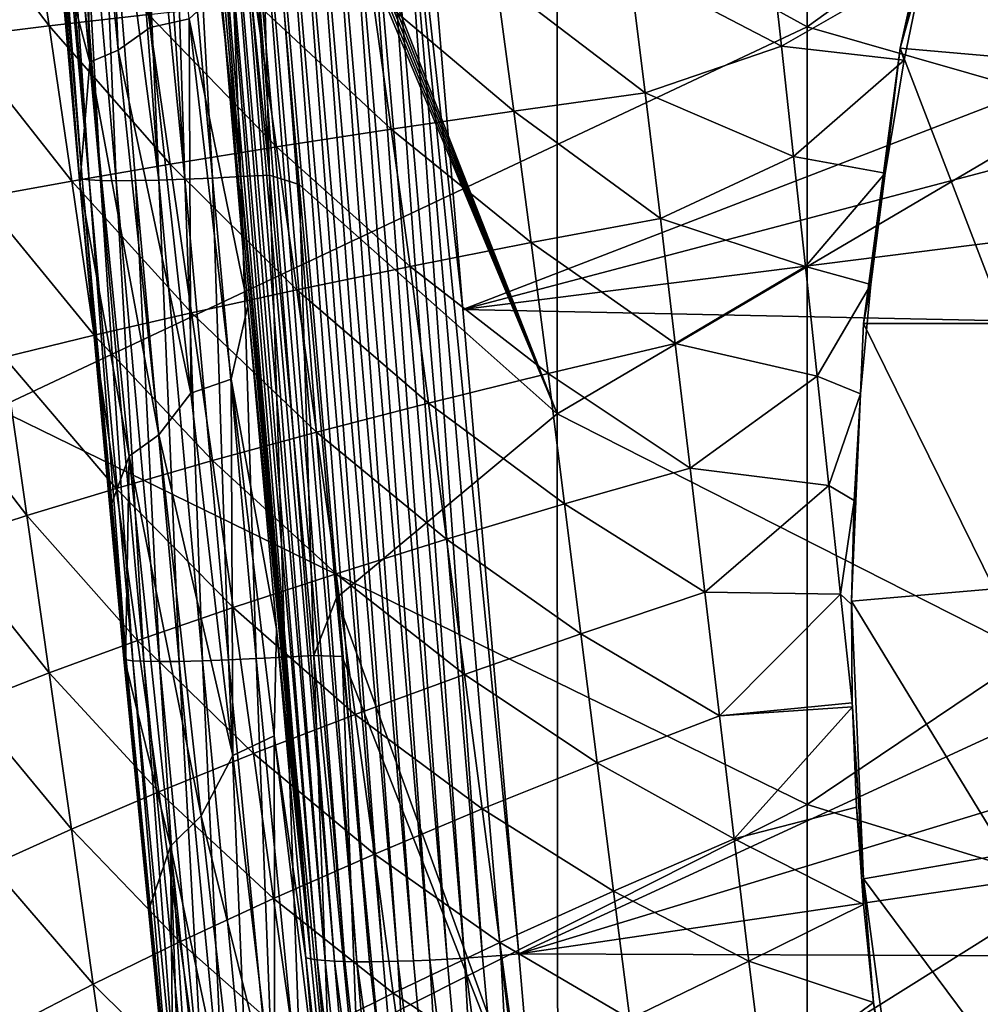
# Model space of a CAD drawing. Header units: metres. Extents: x -104 to 104, y -68 to 90.
# Tile 117 of 256: x -18.33 to -13.96, y -43.14 to -38.66. Entities that reach past the tile are written whole.
import ezdxf

# ---------------------------------------------------------------- set-up
doc = ezdxf.new("R2010")
doc.units = ezdxf.units.M
doc.layers.add('solid_FIT-BATH-153_SW0002', color=7, linetype='CONTINUOUS')

msp = doc.modelspace()

# ---------------------------------------------------------------- linework, layer by layer
at = {"layer": 'solid_FIT-BATH-153_SW0002'}
for points in [[(-18.440989, -36.661369, 14.537141), (-14.752053, -38.688148, 14.442455), (-14.752053, -35.055264, 14.64107)], [(-14.752053, -35.055264, 14.64107), (-14.752053, -38.688148, 14.442455), (-11.063119, -36.03299, 14.605315)], [(-14.752053, -38.688148, 14.442455), (-11.063119, -39.746143, 14.3996), (-11.063119, -36.03299, 14.605315)], [(-18.440989, -36.661369, 14.537141), (-18.440989, -40.424629, 14.318731), (-14.752053, -38.688148, 14.442455)], [(-15.891299, -36.742718, 11.540521), (-15.888596, -40.449501, 11.326644), (-17.281006, -36.893085, 11.525106)], [(-12.709466, -38.577328, 11.453247), (-15.888596, -40.449501, 11.326644), (-15.891299, -36.742718, 11.540521)], [(-15.888596, -40.449501, 11.326644), (-17.275091, -36.965603, 11.521171), (-17.281006, -36.893085, 11.525106)], [(-17.741014, -38.691818, 7.41917), (-17.740799, -36.999889, 6.541595), (-17.835369, -37.008728, 7.074046)], [(-17.563299, -38.651581, 6.435722), (-17.740799, -36.999889, 6.541595), (-17.741014, -38.691818, 7.41917)], [(-15.888596, -40.449501, 11.326644), (-17.269217, -37.038685, 11.517056), (-17.275091, -36.965603, 11.521171)], [(-18.015285, -38.849281, 9.437481), (-18.172228, -37.043022, 9.54758), (-18.176758, -37.043526, 9.59016)], [(-18.015285, -38.849281, 9.437481), (-18.176758, -37.043526, 9.59016), (-18.157583, -38.312759, 10.348568)], [(-18.015285, -38.849281, 9.437481), (-18.073034, -37.032295, 8.693709), (-18.172228, -37.043022, 9.54758)], [(-18.015285, -38.849281, 9.437481), (-18.055492, -37.030464, 8.556178), (-18.073034, -37.032295, 8.693709)], [(-17.88719, -38.79427, 8.418416), (-17.960846, -37.020874, 7.869314), (-18.055492, -37.030464, 8.556178)], [(-17.88719, -38.79427, 8.418416), (-18.055492, -37.030464, 8.556178), (-18.015285, -38.849281, 9.437481)], [(-17.741014, -38.691818, 7.41917), (-17.910835, -37.015968, 7.53854), (-17.960846, -37.020874, 7.869314)], [(-17.741014, -38.691818, 7.41917), (-17.960846, -37.020874, 7.869314), (-17.88719, -38.79427, 8.418416)], [(-17.741014, -38.691818, 7.41917), (-17.835369, -37.008728, 7.074046), (-17.910835, -37.015968, 7.53854)], [(-15.888596, -40.449501, 11.326644), (-17.262951, -37.111, 11.513136), (-17.269217, -37.038685, 11.517056)], [(-17.010323, -42.929325, 6.002777), (-17.534191, -37.106113, 5.581508), (-17.42, -38.518078, 5.701006)], [(-17.010323, -42.929325, 6.002777), (-17.509192, -37.111031, 5.502666), (-17.534191, -37.106113, 5.581508)], [(-17.010323, -42.929325, 6.002777), (-17.480738, -37.115646, 5.424189), (-17.509192, -37.111031, 5.502666)], [(-16.981108, -42.933632, 5.924849), (-17.445578, -37.119553, 5.347782), (-17.480738, -37.115646, 5.424189)], [(-17.010323, -42.929325, 6.002777), (-16.981108, -42.933632, 5.924849), (-17.480738, -37.115646, 5.424189)], [(-16.945318, -42.937164, 5.849073), (-17.403898, -37.122684, 5.274333), (-17.445578, -37.119553, 5.347782)], [(-16.981108, -42.933632, 5.924849), (-16.945318, -42.937164, 5.849073), (-17.445578, -37.119553, 5.347782)], [(-16.903158, -42.939869, 5.776315), (-17.355982, -37.125, 5.204578), (-17.403898, -37.122684, 5.274333)], [(-16.945318, -42.937164, 5.849073), (-16.903158, -42.939869, 5.776315), (-17.403898, -37.122684, 5.274333)], [(-16.854939, -42.941704, 5.707312), (-17.30262, -37.126492, 5.139331), (-17.355982, -37.125, 5.204578)], [(-16.903158, -42.939869, 5.776315), (-16.854939, -42.941704, 5.707312), (-17.355982, -37.125, 5.204578)], [(-16.801474, -42.942665, 5.642875), (-17.2446, -37.127159, 5.079249), (-17.30262, -37.126492, 5.139331)], [(-16.854939, -42.941704, 5.707312), (-16.801474, -42.942665, 5.642875), (-17.30262, -37.126492, 5.139331)], [(-15.888596, -40.449501, 11.326644), (-17.256586, -37.184174, 11.509007), (-17.262951, -37.111, 11.513136)], [(-16.743553, -42.942776, 5.583625), (-17.181688, -37.127003, 5.024113), (-17.2446, -37.127159, 5.079249)], [(-16.801474, -42.942665, 5.642875), (-16.743553, -42.942776, 5.583625), (-17.2446, -37.127159, 5.079249)], [(-16.680891, -42.942032, 5.529279), (-17.114334, -37.126007, 4.974516), (-17.181688, -37.127003, 5.024113)], [(-16.743553, -42.942776, 5.583625), (-16.680891, -42.942032, 5.529279), (-17.181688, -37.127003, 5.024113)], [(-16.613901, -42.940422, 5.480388), (-17.043161, -37.124199, 4.93073), (-17.114334, -37.126007, 4.974516)], [(-16.680891, -42.942032, 5.529279), (-16.613901, -42.940422, 5.480388), (-17.114334, -37.126007, 4.974516)], [(-16.543211, -42.937973, 5.43723), (-16.967817, -37.121563, 4.892528), (-17.043161, -37.124199, 4.93073)], [(-16.613901, -42.940422, 5.480388), (-16.543211, -42.937973, 5.43723), (-17.043161, -37.124199, 4.93073)], [(-16.468483, -42.934681, 5.399592), (-16.889116, -37.118107, 4.860566), (-16.967817, -37.121563, 4.892528)], [(-16.543211, -42.937973, 5.43723), (-16.468483, -42.934681, 5.399592), (-16.967817, -37.121563, 4.892528)], [(-16.390497, -42.930553, 5.368104), (-16.808046, -37.113853, 4.835471), (-16.889116, -37.118107, 4.860566)], [(-16.468483, -42.934681, 5.399592), (-16.390497, -42.930553, 5.368104), (-16.889116, -37.118107, 4.860566)], [(-16.310226, -42.925625, 5.343376), (-16.725403, -37.108852, 4.817391), (-16.808046, -37.113853, 4.835471)], [(-16.390497, -42.930553, 5.368104), (-16.310226, -42.925625, 5.343376), (-16.808046, -37.113853, 4.835471)], [(-16.228456, -42.919956, 5.325548), (-16.642111, -37.103176, 4.806336), (-16.725403, -37.108852, 4.817391)], [(-16.310226, -42.925625, 5.343376), (-16.228456, -42.919956, 5.325548), (-16.725403, -37.108852, 4.817391)], [(-16.318851, -39.974411, 5.054029), (-16.559158, -37.096905, 4.802279), (-16.642111, -37.103176, 4.806336)], [(-16.146074, -42.91362, 5.314621), (-16.064028, -42.906708, 5.310571), (-16.642111, -37.103176, 4.806336)], [(-16.318851, -39.974411, 5.054029), (-16.642111, -37.103176, 4.806336), (-16.064028, -42.906708, 5.310571)], [(-16.228456, -42.919956, 5.325548), (-16.146074, -42.91362, 5.314621), (-16.642111, -37.103176, 4.806336)], [(-9.449552, -37.321552, 4.821933), (-16.559158, -37.096905, 4.802279), (-16.318851, -39.974411, 5.054029)], [(-17.198761, -39.362968, 11.375896), (-17.337057, -37.190029, 11.504951), (-17.256586, -37.184174, 11.509007)], [(-17.063725, -39.405396, 11.38232), (-17.198761, -39.362968, 11.375896), (-17.256586, -37.184174, 11.509007)], [(-15.888596, -40.449501, 11.326644), (-17.063725, -39.405396, 11.38232), (-17.256586, -37.184174, 11.509007)], [(-18.063126, -39.376282, 10.410817), (-18.248075, -37.203857, 10.501433), (-18.244823, -37.208096, 10.583725)], [(-18.061857, -39.40226, 10.279522), (-18.157583, -38.312759, 10.348568), (-18.248075, -37.203857, 10.501433)], [(-18.063126, -39.376282, 10.410817), (-18.061857, -39.40226, 10.279522), (-18.248075, -37.203857, 10.501433)], [(-18.063126, -39.376282, 10.410817), (-18.244823, -37.208096, 10.583725), (-18.234854, -37.21183, 10.665972)], [(-18.050545, -39.381268, 10.542706), (-18.234854, -37.21183, 10.665972), (-18.218193, -37.215, 10.747048)], [(-18.050545, -39.381268, 10.542706), (-18.063126, -39.376282, 10.410817), (-18.234854, -37.21183, 10.665972)], [(-18.019196, -39.385155, 10.676723), (-18.218193, -37.215, 10.747048), (-18.194805, -37.217579, 10.826501)], [(-18.019196, -39.385155, 10.676723), (-18.050545, -39.381268, 10.542706), (-18.218193, -37.215, 10.747048)], [(-18.019196, -39.385155, 10.676723), (-18.194805, -37.217579, 10.826501), (-18.164677, -37.219551, 10.90413)], [(-17.967588, -39.387691, 10.809269), (-18.164677, -37.219551, 10.90413), (-18.128464, -37.220905, 10.978802)], [(-17.967588, -39.387691, 10.809269), (-18.019196, -39.385155, 10.676723), (-18.164677, -37.219551, 10.90413)], [(-17.967588, -39.387691, 10.809269), (-18.128464, -37.220905, 10.978802), (-18.086493, -37.221645, 11.050186)], [(-17.896498, -39.388718, 10.935927), (-18.086493, -37.221645, 11.050186), (-17.985771, -37.221249, 11.181646)], [(-17.896498, -39.388718, 10.935927), (-17.967588, -39.387691, 10.809269), (-18.086493, -37.221645, 11.050186)], [(-17.701719, -39.385792, 11.153545), (-17.985771, -37.221249, 11.181646), (-17.864645, -37.218281, 11.294151)], [(-17.807259, -39.388107, 11.052073), (-17.896498, -39.388718, 10.935927), (-17.985771, -37.221249, 11.181646)], [(-17.701719, -39.385792, 11.153545), (-17.807259, -39.388107, 11.052073), (-17.985771, -37.221249, 11.181646)], [(-17.701719, -39.385792, 11.153545), (-17.864645, -37.218281, 11.294151), (-17.797859, -37.215893, 11.342457)], [(-17.58379, -39.381908, 11.238039), (-17.797859, -37.215893, 11.342457), (-17.727339, -37.212925, 11.385306)], [(-17.58379, -39.381908, 11.238039), (-17.701719, -39.385792, 11.153545), (-17.797859, -37.215893, 11.342457)], [(-17.58379, -39.381908, 11.238039), (-17.727339, -37.212925, 11.385306), (-17.653305, -37.209373, 11.42238)], [(-17.457891, -39.376656, 11.303709), (-17.653305, -37.209373, 11.42238), (-17.57683, -37.205276, 11.452905)], [(-17.457891, -39.376656, 11.303709), (-17.58379, -39.381908, 11.238039), (-17.653305, -37.209373, 11.42238)], [(-17.328306, -39.370247, 11.349299), (-17.57683, -37.205276, 11.452905), (-17.498203, -37.200657, 11.476856)], [(-17.328306, -39.370247, 11.349299), (-17.457891, -39.376656, 11.303709), (-17.57683, -37.205276, 11.452905)], [(-17.328306, -39.370247, 11.349299), (-17.498203, -37.200657, 11.476856), (-17.417927, -37.195549, 11.494236)], [(-17.198761, -39.362968, 11.375896), (-17.417927, -37.195549, 11.494236), (-17.337057, -37.190029, 11.504951)], [(-17.198761, -39.362968, 11.375896), (-17.328306, -39.370247, 11.349299), (-17.417927, -37.195549, 11.494236)], [(-9.717973, -38.232067, 4.901593), (-9.449552, -37.321552, 4.821933), (-16.318851, -39.974411, 5.054029)], [(-14.054235, -37.550732, -3.463066), (-14.328959, -38.785236, -3.355061), (-14.116757, -37.969433, -5.476638)], [(-13.688828, -38.840988, -2.697701), (-14.328959, -38.785236, -3.355061), (-14.054235, -37.550732, -3.463066)], [(-13.426369, -37.661621, -2.800882), (-13.688828, -38.840988, -2.697701), (-14.054235, -37.550732, -3.463066)], [(-18.723021, -38.000473, -0.000085), (-18.306246, -37.974949, -0.813464), (-18.200939, -38.684544, -0.826416)], [(-18.200939, -38.684544, -0.826416), (-18.306246, -37.974949, -0.813464), (-17.749445, -38.632732, -1.594931)], [(-14.328959, -38.785236, -3.355061), (-14.201574, -38.320015, -5.364037), (-14.116757, -37.969433, -5.476638)], [(-18.615568, -38.735222, -0.022251), (-18.723021, -38.000473, -0.000085), (-18.200939, -38.684544, -0.826416)], [(-9.898052, -39.162792, 4.983021), (-9.717973, -38.232067, 4.901593), (-16.318851, -39.974411, 5.054029)], [(-15.560489, -38.415432, -4.26876), (-14.92494, -38.273319, -4.837269), (-14.86886, -38.776894, -4.798226)], [(-14.220798, -38.405537, -5.337384), (-14.86886, -38.776894, -4.798226), (-14.92494, -38.273319, -4.837269)], [(-18.015285, -38.849281, 9.437481), (-18.157583, -38.312759, 10.348568), (-18.061857, -39.40226, 10.279522)], [(-14.328959, -38.785236, -3.355061), (-14.220798, -38.405537, -5.337384), (-14.201574, -38.320015, -5.364037)], [(-16.166111, -38.470974, -3.663363), (-15.560489, -38.415432, -4.26876), (-15.489275, -38.989212, -4.23421)], [(-15.489275, -38.989212, -4.23421), (-15.560489, -38.415432, -4.26876), (-14.86886, -38.776894, -4.798226)], [(-14.220798, -38.405537, -5.337384), (-14.309864, -38.840832, -5.206731), (-14.86886, -38.776894, -4.798226)], [(-14.328959, -38.785236, -3.355061), (-14.309864, -38.840832, -5.206731), (-14.220798, -38.405537, -5.337384)], [(-16.732569, -38.52581, -3.015147), (-16.166111, -38.470974, -3.663363), (-16.085726, -39.07206, -3.637562)], [(-16.085726, -39.07206, -3.637562), (-16.166111, -38.470974, -3.663363), (-15.489275, -38.989212, -4.23421)], [(-17.296417, -39.95752, 5.824677), (-17.42, -38.518078, 5.701006), (-17.563299, -38.651581, 6.435722)], [(-17.010323, -42.929325, 6.002777), (-17.42, -38.518078, 5.701006), (-17.296417, -39.95752, 5.824677)], [(-17.26022, -38.579803, -2.325222), (-16.732569, -38.52581, -3.015147), (-16.644472, -39.153782, -2.998575)], [(-16.644472, -39.153782, -2.998575), (-16.732569, -38.52581, -3.015147), (-16.085726, -39.07206, -3.637562)], [(-17.749445, -38.632732, -1.594931), (-17.26022, -38.579803, -2.325222), (-17.165804, -39.234196, -2.318054)], [(-17.165804, -39.234196, -2.318054), (-17.26022, -38.579803, -2.325222), (-16.644472, -39.153782, -2.998575)], [(-12.709466, -38.577328, 11.453247), (-12.707135, -42.064362, 11.245411), (-15.888596, -40.449501, 11.326644)], [(-18.200939, -38.684544, -0.826416), (-17.749445, -38.632732, -1.594931), (-17.650015, -39.31303, -1.597094)], [(-17.650015, -39.31303, -1.597094), (-17.749445, -38.632732, -1.594931), (-17.165804, -39.234196, -2.318054)], [(-17.563299, -38.651581, 6.435722), (-17.741014, -38.691818, 7.41917), (-17.556673, -40.355862, 7.303311)], [(-17.372904, -40.291199, 6.332758), (-17.563299, -38.651581, 6.435722), (-17.556673, -40.355862, 7.303311)], [(-17.296417, -39.95752, 5.824677), (-17.563299, -38.651581, 6.435722), (-17.372904, -40.291199, 6.332758)], [(-18.615568, -38.735222, -0.022251), (-18.200939, -38.684544, -0.826416), (-18.097698, -39.390194, -0.837729)], [(-18.440989, -40.424629, 14.318731), (-14.752053, -42.2272, 14.229959), (-14.752053, -38.688148, 14.442455)], [(-18.097698, -39.390194, -0.837729), (-18.200939, -38.684544, -0.826416), (-17.650015, -39.31303, -1.597094)], [(-17.556673, -40.355862, 7.303311), (-17.741014, -38.691818, 7.41917), (-17.88719, -38.79427, 8.418416)], [(-14.752053, -38.688148, 14.442455), (-14.752053, -42.2272, 14.229959), (-11.063119, -39.746143, 14.3996)], [(-18.509613, -39.465622, -0.042497), (-18.615568, -38.735222, -0.022251), (-18.097698, -39.390194, -0.837729)], [(-17.702303, -40.545345, 8.285854), (-17.88719, -38.79427, 8.418416), (-18.015285, -38.849281, 9.437481)], [(-17.556673, -40.355862, 7.303311), (-17.88719, -38.79427, 8.418416), (-17.702303, -40.545345, 8.285854)], [(-15.489275, -38.989212, -4.23421), (-14.86886, -38.776894, -4.798226), (-14.813871, -39.278915, -4.759104)], [(-14.309864, -38.840832, -5.206731), (-14.813871, -39.278915, -4.759104), (-14.86886, -38.776894, -4.798226)], [(-14.328959, -38.785236, -3.355061), (-14.494635, -40.038895, -3.24538), (-14.396502, -39.354923, -5.063261)], [(-13.847106, -40.038658, -2.592918), (-14.494635, -40.038895, -3.24538), (-14.328959, -38.785236, -3.355061)], [(-14.328959, -38.785236, -3.355061), (-14.396502, -39.354923, -5.063261), (-14.309864, -38.840832, -5.206731)], [(-13.688828, -38.840988, -2.697701), (-13.847106, -40.038658, -2.592918), (-14.328959, -38.785236, -3.355061)], [(-14.309864, -38.840832, -5.206731), (-14.396502, -39.354923, -5.063261), (-14.813871, -39.278915, -4.759104)], [(-17.836107, -40.641876, 9.291769), (-18.015285, -38.849281, 9.437481), (-18.061857, -39.40226, 10.279522)], [(-17.702303, -40.545345, 8.285854), (-18.015285, -38.849281, 9.437481), (-17.836107, -40.641876, 9.291769)], [(-16.085726, -39.07206, -3.637562), (-15.489275, -38.989212, -4.23421), (-15.419767, -39.560802, -4.199589)], [(-15.419767, -39.560802, -4.199589), (-15.489275, -38.989212, -4.23421), (-14.813871, -39.278915, -4.759104)], [(-16.644472, -39.153782, -2.998575), (-16.085726, -39.07206, -3.637562), (-16.007444, -39.670597, -3.6116)], [(-16.007444, -39.670597, -3.6116), (-16.085726, -39.07206, -3.637562), (-15.419767, -39.560802, -4.199589)], [(-17.165804, -39.234196, -2.318054), (-16.644472, -39.153782, -2.998575), (-16.558697, -39.778831, -2.981658)], [(-16.558697, -39.778831, -2.981658), (-16.644472, -39.153782, -2.998575), (-16.007444, -39.670597, -3.6116)], [(-9.988627, -40.10656, 5.06559), (-9.898052, -39.162792, 4.983021), (-16.318851, -39.974411, 5.054029)], [(-17.650015, -39.31303, -1.597094), (-17.165804, -39.234196, -2.318054), (-17.073734, -39.885262, -2.310287)], [(-17.073734, -39.885262, -2.310287), (-17.165804, -39.234196, -2.318054), (-16.558697, -39.778831, -2.981658)], [(-15.419767, -39.560802, -4.199589), (-14.813871, -39.278915, -4.759104), (-14.759699, -39.77935, -4.720057)], [(-14.396502, -39.354923, -5.063261), (-14.759699, -39.77935, -4.720057), (-14.813871, -39.278915, -4.759104)], [(-18.097698, -39.390194, -0.837729), (-17.650015, -39.31303, -1.597094), (-17.552771, -39.989594, -1.598379)], [(-17.552771, -39.989594, -1.598379), (-17.650015, -39.31303, -1.597094), (-17.073734, -39.885262, -2.310287)], [(-17.922897, -40.877209, 10.185078), (-18.061857, -39.40226, 10.279522), (-18.063126, -39.376282, 10.410817)], [(-17.860601, -41.563953, 10.267543), (-18.063126, -39.376282, 10.410817), (-18.050545, -39.381268, 10.542706)], [(-17.853642, -41.583721, 10.138815), (-17.922897, -40.877209, 10.185078), (-18.063126, -39.376282, 10.410817)], [(-17.860601, -41.563953, 10.267543), (-17.853642, -41.583721, 10.138815), (-18.063126, -39.376282, 10.410817)], [(-17.385044, -41.569057, 11.104047), (-17.58379, -39.381908, 11.238039), (-17.457891, -39.376656, 11.303709)], [(-17.258146, -41.563503, 11.170658), (-17.457891, -39.376656, 11.303709), (-17.328306, -39.370247, 11.349299)], [(-17.258146, -41.563503, 11.170658), (-17.385044, -41.569057, 11.104047), (-17.457891, -39.376656, 11.303709)], [(-17.127541, -41.556763, 11.216899), (-17.328306, -39.370247, 11.349299), (-17.198761, -39.362968, 11.375896)], [(-17.127541, -41.556763, 11.216899), (-17.258146, -41.563503, 11.170658), (-17.328306, -39.370247, 11.349299)], [(-16.997059, -41.549145, 11.243904), (-17.198761, -39.362968, 11.375896), (-17.063725, -39.405396, 11.38232)], [(-16.997059, -41.549145, 11.243904), (-17.127541, -41.556763, 11.216899), (-17.198761, -39.362968, 11.375896)], [(-14.396502, -39.354923, -5.063261), (-14.46262, -39.861263, -4.933787), (-14.759699, -39.77935, -4.720057)], [(-14.494635, -40.038895, -3.24538), (-14.46262, -39.861263, -4.933787), (-14.396502, -39.354923, -5.063261)], [(-18.509613, -39.465622, -0.042497), (-18.097698, -39.390194, -0.837729), (-17.996328, -40.09169, -0.847888)], [(-17.996328, -40.09169, -0.847888), (-18.097698, -39.390194, -0.837729), (-17.552771, -39.989594, -1.598379)], [(-17.836107, -40.641876, 9.291769), (-18.061857, -39.40226, 10.279522), (-17.922897, -40.877209, 10.185078)], [(-17.849964, -41.569031, 10.400336), (-18.050545, -39.381268, 10.542706), (-18.019196, -39.385155, 10.676723)], [(-17.849964, -41.569031, 10.400336), (-17.860601, -41.563953, 10.267543), (-18.050545, -39.381268, 10.542706)], [(-17.820162, -41.572971, 10.535557), (-18.019196, -39.385155, 10.676723), (-17.967588, -39.387691, 10.809269)], [(-17.820162, -41.572971, 10.535557), (-17.849964, -41.569031, 10.400336), (-18.019196, -39.385155, 10.676723)], [(-17.7696, -41.5755, 10.669551), (-17.967588, -39.387691, 10.809269), (-17.896498, -39.388718, 10.935927)], [(-17.7696, -41.5755, 10.669551), (-17.820162, -41.572971, 10.535557), (-17.967588, -39.387691, 10.809269)], [(-17.699034, -41.576462, 10.797776), (-17.896498, -39.388718, 10.935927), (-17.807259, -39.388107, 11.052073)], [(-17.699034, -41.576462, 10.797776), (-17.7696, -41.5755, 10.669551), (-17.896498, -39.388718, 10.935927)], [(-17.609804, -41.575722, 10.915472), (-17.807259, -39.388107, 11.052073), (-17.701719, -39.385792, 11.153545)], [(-17.609804, -41.575722, 10.915472), (-17.699034, -41.576462, 10.797776), (-17.807259, -39.388107, 11.052073)], [(-17.503792, -41.5732, 11.018353), (-17.701719, -39.385792, 11.153545), (-17.58379, -39.381908, 11.238039)], [(-17.503792, -41.5732, 11.018353), (-17.609804, -41.575722, 10.915472), (-17.701719, -39.385792, 11.153545)], [(-17.385044, -41.569057, 11.104047), (-17.503792, -41.5732, 11.018353), (-17.58379, -39.381908, 11.238039)], [(-16.997059, -41.549145, 11.243904), (-17.063725, -39.405396, 11.38232), (-16.892748, -41.287468, 11.269159)], [(-15.888596, -40.449501, 11.326644), (-16.892748, -41.287468, 11.269159), (-17.063725, -39.405396, 11.38232)], [(-18.405096, -40.191452, -0.061331), (-18.509613, -39.465622, -0.042497), (-17.996328, -40.09169, -0.847888)], [(-16.007444, -39.670597, -3.6116), (-15.419767, -39.560802, -4.199589), (-15.351557, -40.130127, -4.165141)], [(-15.351557, -40.130127, -4.165141), (-15.419767, -39.560802, -4.199589), (-14.759699, -39.77935, -4.720057)], [(-16.558697, -39.778831, -2.981658), (-16.007444, -39.670597, -3.6116), (-15.930828, -40.266479, -3.585773)], [(-15.930828, -40.266479, -3.585773), (-16.007444, -39.670597, -3.6116), (-15.351557, -40.130127, -4.165141)], [(-17.073734, -39.885262, -2.310287), (-16.558697, -39.778831, -2.981658), (-16.474806, -40.400814, -2.964746)], [(-16.474806, -40.400814, -2.964746), (-16.558697, -39.778831, -2.981658), (-15.930828, -40.266479, -3.585773)], [(-15.351557, -40.130127, -4.165141), (-14.759699, -39.77935, -4.720057), (-14.706067, -40.278152, -4.681237)], [(-14.46262, -39.861263, -4.933787), (-14.706067, -40.278152, -4.681237), (-14.759699, -39.77935, -4.720057)], [(-14.752053, -42.2272, 14.229959), (-11.063119, -43.361519, 14.17933), (-11.063119, -39.746143, 14.3996)], [(-14.46262, -39.861263, -4.933787), (-14.509331, -40.358238, -4.818924), (-14.706067, -40.278152, -4.681237)], [(-14.494635, -40.038895, -3.24538), (-14.509331, -40.358238, -4.818924), (-14.46262, -39.861263, -4.933787)], [(-17.552771, -39.989594, -1.598379), (-17.073734, -39.885262, -2.310287), (-16.983616, -40.532848, -2.302324)], [(-16.983616, -40.532848, -2.302324), (-17.073734, -39.885262, -2.310287), (-16.474806, -40.400814, -2.964746)], [(-17.165987, -41.427067, 5.951831), (-17.296417, -39.95752, 5.824677), (-17.372904, -40.291199, 6.332758)], [(-17.010323, -42.929325, 6.002777), (-17.296417, -39.95752, 5.824677), (-17.165987, -41.427067, 5.951831)], [(-17.996328, -40.09169, -0.847888), (-17.552771, -39.989594, -1.598379), (-17.457401, -40.662243, -1.599236)], [(-17.457401, -40.662243, -1.599236), (-17.552771, -39.989594, -1.598379), (-16.983616, -40.532848, -2.302324)], [(-9.988627, -40.10656, 5.06559), (-16.318851, -39.974411, 5.054029), (-16.064028, -42.906708, 5.310571)], [(-14.494635, -40.038895, -3.24538), (-14.55, -41.302166, -3.134858), (-14.509331, -40.358238, -4.818924)], [(-13.9, -41.245514, -2.487332), (-14.55, -41.302166, -3.134858), (-14.494635, -40.038895, -3.24538)], [(-13.847106, -40.038658, -2.592918), (-13.9, -41.245514, -2.487332), (-14.494635, -40.038895, -3.24538)], [(-18.405096, -40.191452, -0.061331), (-17.996328, -40.09169, -0.847888), (-17.896633, -40.78883, -0.857377)], [(-17.896633, -40.78883, -0.857377), (-17.996328, -40.09169, -0.847888), (-17.457401, -40.662243, -1.599236)], [(-9.988625, -41.055676, 5.148627), (-9.988627, -40.10656, 5.06559), (-16.064028, -42.906708, 5.310571)], [(-15.930828, -40.266479, -3.585773), (-15.351557, -40.130127, -4.165141), (-15.284235, -40.697094, -4.13111)], [(-15.284235, -40.697094, -4.13111), (-15.351557, -40.130127, -4.165141), (-14.706067, -40.278152, -4.681237)], [(-18.779778, -40.288689, 0.758768), (-18.405096, -40.191452, -0.061331), (-18.301958, -40.912487, -0.079262)], [(-18.301958, -40.912487, -0.079262), (-18.405096, -40.191452, -0.061331), (-17.896633, -40.78883, -0.857377)], [(-16.474806, -40.400814, -2.964746), (-15.930828, -40.266479, -3.585773), (-15.855433, -40.859589, -3.560377)], [(-15.855433, -40.859589, -3.560377), (-15.930828, -40.266479, -3.585773), (-15.284235, -40.697094, -4.13111)], [(-18.67404, -41.032993, 0.732586), (-18.779778, -40.288689, 0.758768), (-18.301958, -40.912487, -0.079262)], [(-17.372904, -40.291199, 6.332758), (-17.556673, -40.355862, 7.303311), (-17.365143, -42.004551, 7.190614)], [(-17.176483, -41.915401, 6.232586), (-17.372904, -40.291199, 6.332758), (-17.365143, -42.004551, 7.190614)], [(-17.165987, -41.427067, 5.951831), (-17.372904, -40.291199, 6.332758), (-17.176483, -41.915401, 6.232586)], [(-15.284235, -40.697094, -4.13111), (-14.706067, -40.278152, -4.681237), (-14.652699, -40.775284, -4.642797)], [(-14.509331, -40.358238, -4.818924), (-14.652699, -40.775284, -4.642797), (-14.706067, -40.278152, -4.681237)], [(-17.365143, -42.004551, 7.190614), (-17.556673, -40.355862, 7.303311), (-17.702303, -40.545345, 8.285854)], [(-14.509331, -40.358238, -4.818924), (-14.537832, -40.843613, -4.719637), (-14.652699, -40.775284, -4.642797)], [(-14.55, -41.302166, -3.134858), (-14.537832, -40.843613, -4.719637), (-14.509331, -40.358238, -4.818924)], [(-16.983616, -40.532848, -2.302324), (-16.474806, -40.400814, -2.964746), (-16.392365, -41.019592, -2.948191)], [(-16.392365, -41.019592, -2.948191), (-16.474806, -40.400814, -2.964746), (-15.855433, -40.859589, -3.560377)], [(-18.440989, -40.424629, 14.318731), (-18.440989, -44.087219, 14.084552), (-14.752053, -42.2272, 14.229959)], [(-15.888596, -40.449501, 11.326644), (-15.885612, -44.057064, 11.097707), (-16.892748, -41.287468, 11.269159)], [(-12.707135, -42.064362, 11.245411), (-15.885612, -44.057064, 11.097707), (-15.888596, -40.449501, 11.326644)], [(-17.50931, -42.279022, 8.156835), (-17.702303, -40.545345, 8.285854), (-17.836107, -40.641876, 9.291769)], [(-17.365143, -42.004551, 7.190614), (-17.702303, -40.545345, 8.285854), (-17.50931, -42.279022, 8.156835)], [(-17.457401, -40.662243, -1.599236), (-16.983616, -40.532848, -2.302324), (-16.895058, -41.176781, -2.294574)], [(-16.895058, -41.176781, -2.294574), (-16.983616, -40.532848, -2.302324), (-16.392365, -41.019592, -2.948191)], [(-17.836107, -40.641876, 9.291769), (-17.922897, -40.877209, 10.185078), (-17.853642, -41.583721, 10.138815)], [(-17.896633, -40.78883, -0.857377), (-17.457401, -40.662243, -1.599236), (-17.363596, -41.330788, -1.600118)], [(-17.648109, -42.416134, 9.149869), (-17.836107, -40.641876, 9.291769), (-17.853642, -41.583721, 10.138815)], [(-17.50931, -42.279022, 8.156835), (-17.836107, -40.641876, 9.291769), (-17.648109, -42.416134, 9.149869)], [(-17.363596, -41.330788, -1.600118), (-17.457401, -40.662243, -1.599236), (-16.895058, -41.176781, -2.294574)], [(-15.855433, -40.859589, -3.560377), (-15.284235, -40.697094, -4.13111), (-15.217398, -41.261623, -4.097727)], [(-15.217398, -41.261623, -4.097727), (-15.284235, -40.697094, -4.13111), (-14.652699, -40.775284, -4.642797)], [(-18.301958, -40.912487, -0.079262), (-17.896633, -40.78883, -0.857377), (-17.798418, -41.481411, -0.866682)], [(-17.798418, -41.481411, -0.866682), (-17.896633, -40.78883, -0.857377), (-17.363596, -41.330788, -1.600118)], [(-15.217398, -41.261623, -4.097727), (-14.652699, -40.775284, -4.642797), (-14.599339, -41.270699, -4.60486)], [(-14.537832, -40.843613, -4.719637), (-14.599339, -41.270699, -4.60486), (-14.652699, -40.775284, -4.642797)], [(-16.392365, -41.019592, -2.948191), (-15.855433, -40.859589, -3.560377), (-15.780825, -41.44981, -3.535692)], [(-15.780825, -41.44981, -3.535692), (-15.855433, -40.859589, -3.560377), (-15.217398, -41.261623, -4.097727)], [(-14.537832, -40.843613, -4.719637), (-14.549538, -41.317081, -4.635755), (-14.599339, -41.270699, -4.60486)], [(-14.55, -41.302166, -3.134858), (-14.549538, -41.317081, -4.635755), (-14.537832, -40.843613, -4.719637)], [(-18.67404, -41.032993, 0.732586), (-18.301958, -40.912487, -0.079262), (-18.200146, -41.628506, -0.096798)], [(-18.200146, -41.628506, -0.096798), (-18.301958, -40.912487, -0.079262), (-17.798418, -41.481411, -0.866682)], [(-18.569424, -41.771828, 0.706997), (-18.67404, -41.032993, 0.732586), (-18.200146, -41.628506, -0.096798)], [(-16.895058, -41.176781, -2.294574), (-16.392365, -41.019592, -2.948191), (-16.310942, -41.635025, -2.932325)], [(-16.310942, -41.635025, -2.932325), (-16.392365, -41.019592, -2.948191), (-15.780825, -41.44981, -3.535692)], [(-9.898044, -41.999443, 5.231195), (-9.988625, -41.055676, 5.148627), (-16.064028, -42.906708, 5.310571)], [(-17.363596, -41.330788, -1.600118), (-16.895058, -41.176781, -2.294574), (-16.807671, -41.816902, -2.287416)], [(-16.807671, -41.816902, -2.287416), (-16.895058, -41.176781, -2.294574), (-16.310942, -41.635025, -2.932325)], [(-15.780825, -41.44981, -3.535692), (-15.217398, -41.261623, -4.097727), (-15.150714, -41.823624, -4.065083)], [(-15.150714, -41.823624, -4.065083), (-15.217398, -41.261623, -4.097727), (-14.599339, -41.270699, -4.60486)], [(-13.9, -41.245514, -2.487332), (-13.847106, -42.45237, -2.381746), (-14.55, -41.302166, -3.134858)], [(-16.867901, -41.554333, 11.252673), (-16.997059, -41.549145, 11.243904), (-16.892748, -41.287468, 11.269159)], [(-15.885612, -44.057064, 11.097707), (-16.867901, -41.554333, 11.252673), (-16.892748, -41.287468, 11.269159)], [(-15.150714, -41.823624, -4.065083), (-14.599339, -41.270699, -4.60486), (-14.546119, -41.764854, -4.567423)], [(-14.549538, -41.317081, -4.635755), (-14.546119, -41.764854, -4.567423), (-14.599339, -41.270699, -4.60486)], [(-14.55, -41.302166, -3.134858), (-14.546119, -41.764854, -4.567423), (-14.549538, -41.317081, -4.635755)], [(-14.55, -41.302166, -3.134858), (-14.494635, -42.565437, -3.024337), (-14.546119, -41.764854, -4.567423)], [(-13.847106, -42.45237, -2.381746), (-14.494635, -42.565437, -3.024337), (-14.55, -41.302166, -3.134858)], [(-17.798418, -41.481411, -0.866682), (-17.363596, -41.330788, -1.600118), (-17.271044, -41.995045, -1.601449)], [(-17.271044, -41.995045, -1.601449), (-17.363596, -41.330788, -1.600118), (-16.807671, -41.816902, -2.287416)], [(-17.032824, -42.924309, 6.081939), (-17.165987, -41.427067, 5.951831), (-17.176483, -41.915401, 6.232586)], [(-17.010323, -42.929325, 6.002777), (-17.165987, -41.427067, 5.951831), (-17.032824, -42.924309, 6.081939)], [(-18.200146, -41.628506, -0.096798), (-17.798418, -41.481411, -0.866682), (-17.701475, -42.169231, -0.876264)], [(-17.701475, -42.169231, -0.876264), (-17.798418, -41.481411, -0.866682), (-17.271044, -41.995045, -1.601449)], [(-16.310942, -41.635025, -2.932325), (-15.780825, -41.44981, -3.535692), (-15.706631, -42.037018, -3.511805)], [(-15.706631, -42.037018, -3.511805), (-15.780825, -41.44981, -3.535692), (-15.150714, -41.823624, -4.065083)], [(-17.742977, -42.692249, 10.063782), (-17.853642, -41.583721, 10.138815), (-17.860601, -41.563953, 10.267543)], [(-17.645748, -43.752609, 10.1164), (-17.860601, -41.563953, 10.267543), (-17.849964, -41.569031, 10.400336)], [(-17.635115, -43.764812, 9.988122), (-17.742977, -42.692249, 10.063782), (-17.860601, -41.563953, 10.267543)], [(-17.645748, -43.752609, 10.1164), (-17.635115, -43.764812, 9.988122), (-17.860601, -41.563953, 10.267543)], [(-17.636637, -43.759693, 10.250003), (-17.849964, -41.569031, 10.400336), (-17.820162, -41.572971, 10.535557)], [(-17.636637, -43.759693, 10.250003), (-17.645748, -43.752609, 10.1164), (-17.849964, -41.569031, 10.400336)], [(-17.608088, -43.765266, 10.386351), (-17.820162, -41.572971, 10.535557), (-17.7696, -41.5755, 10.669551)], [(-17.608088, -43.765266, 10.386351), (-17.636637, -43.759693, 10.250003), (-17.820162, -41.572971, 10.535557)], [(-17.558414, -43.768955, 10.521742), (-17.7696, -41.5755, 10.669551), (-17.699034, -41.576462, 10.797776)], [(-17.558414, -43.768955, 10.521742), (-17.608088, -43.765266, 10.386351), (-17.7696, -41.5755, 10.669551)], [(-17.48835, -43.770538, 10.651521), (-17.699034, -41.576462, 10.797776), (-17.609804, -41.575722, 10.915472)], [(-17.48835, -43.770538, 10.651521), (-17.558414, -43.768955, 10.521742), (-17.699034, -41.576462, 10.797776)], [(-17.399227, -43.769836, 10.770792), (-17.609804, -41.575722, 10.915472), (-17.503792, -41.5732, 11.018353)], [(-17.399227, -43.769836, 10.770792), (-17.48835, -43.770538, 10.651521), (-17.609804, -41.575722, 10.915472)], [(-17.29295, -43.766739, 10.875153), (-17.503792, -41.5732, 11.018353), (-17.385044, -41.569057, 11.104047)], [(-17.29295, -43.766739, 10.875153), (-17.399227, -43.769836, 10.770792), (-17.503792, -41.5732, 11.018353)], [(-17.173664, -43.761456, 10.962154), (-17.385044, -41.569057, 11.104047), (-17.258146, -41.563503, 11.170658)], [(-17.173664, -43.761456, 10.962154), (-17.29295, -43.766739, 10.875153), (-17.385044, -41.569057, 11.104047)], [(-17.046089, -43.75428, 11.029841), (-17.258146, -41.563503, 11.170658), (-17.127541, -41.556763, 11.216899)], [(-17.046089, -43.75428, 11.029841), (-17.173664, -43.761456, 10.962154), (-17.258146, -41.563503, 11.170658)], [(-16.91478, -43.745518, 11.076881), (-17.127541, -41.556763, 11.216899), (-16.997059, -41.549145, 11.243904)], [(-16.91478, -43.745518, 11.076881), (-17.046089, -43.75428, 11.029841), (-17.127541, -41.556763, 11.216899)], [(-16.783657, -43.735584, 11.104445), (-16.997059, -41.549145, 11.243904), (-16.867901, -41.554333, 11.252673)], [(-16.783657, -43.735584, 11.104445), (-16.91478, -43.745518, 11.076881), (-16.997059, -41.549145, 11.243904)], [(-16.783657, -43.735584, 11.104445), (-16.867901, -41.554333, 11.252673), (-16.654844, -43.767876, 11.111595)], [(-15.885612, -44.057064, 11.097707), (-16.654844, -43.767876, 11.111595), (-16.867901, -41.554333, 11.252673)], [(-17.648109, -42.416134, 9.149869), (-17.853642, -41.583721, 10.138815), (-17.742977, -42.692249, 10.063782)], [(-18.569424, -41.771828, 0.706997), (-18.200146, -41.628506, -0.096798), (-18.099583, -42.339287, -0.114423)], [(-18.099583, -42.339287, -0.114423), (-18.200146, -41.628506, -0.096798), (-17.701475, -42.169231, -0.876264)], [(-16.807671, -41.816902, -2.287416), (-16.310942, -41.635025, -2.932325), (-16.230141, -42.24696, -2.917245)], [(-16.230141, -42.24696, -2.917245), (-16.310942, -41.635025, -2.932325), (-15.706631, -42.037018, -3.511805)], [(-18.466002, -42.504948, 0.681505), (-18.569424, -41.771828, 0.706997), (-18.099583, -42.339287, -0.114423)], [(-15.150714, -41.823624, -4.065083), (-14.546119, -41.764854, -4.567423), (-14.545702, -41.78228, -4.564964)], [(-15.083896, -42.382992, -4.033179), (-15.150714, -41.823624, -4.065083), (-14.545702, -41.78228, -4.564964)], [(-15.083896, -42.382992, -4.033179), (-14.545702, -41.78228, -4.564964), (-14.527233, -42.238865, -4.50599)], [(-14.494635, -42.565437, -3.024337), (-14.545702, -41.78228, -4.564964), (-14.546119, -41.764854, -4.567423)], [(-14.494635, -42.565437, -3.024337), (-14.527233, -42.238865, -4.50599), (-14.545702, -41.78228, -4.564964)], [(-17.271044, -41.995045, -1.601449), (-16.807671, -41.816902, -2.287416), (-16.72106, -42.453033, -2.280967)], [(-16.72106, -42.453033, -2.280967), (-16.807671, -41.816902, -2.287416), (-16.230141, -42.24696, -2.917245)], [(-15.706631, -42.037018, -3.511805), (-15.150714, -41.823624, -4.065083), (-15.083896, -42.382992, -4.033179)], [(-17.176483, -41.915401, 6.232586), (-17.365143, -42.004551, 7.190614), (-17.173975, -43.628582, 7.079777)], [(-16.980698, -43.519478, 6.134679), (-17.176483, -41.915401, 6.232586), (-17.173975, -43.628582, 7.079777)], [(-17.032824, -42.924309, 6.081939), (-17.176483, -41.915401, 6.232586), (-16.980698, -43.519478, 6.134679)], [(-17.701475, -42.169231, -0.876264), (-17.271044, -41.995045, -1.601449), (-17.179373, -42.654812, -1.603363)], [(-17.173975, -43.628582, 7.079777), (-17.365143, -42.004551, 7.190614), (-17.50931, -42.279022, 8.156835)], [(-17.179373, -42.654812, -1.603363), (-17.271044, -41.995045, -1.601449), (-16.72106, -42.453033, -2.280967)], [(-9.717958, -42.930164, 5.312624), (-9.898044, -41.999443, 5.231195), (-16.064028, -42.906708, 5.310571)], [(-16.230141, -42.24696, -2.917245), (-15.706631, -42.037018, -3.511805), (-15.632517, -42.621086, -3.488683)], [(-12.707135, -42.064362, 11.245411), (-12.7046, -45.463764, 11.023992), (-15.885612, -44.057064, 11.097707)], [(-15.632517, -42.621086, -3.488683), (-15.706631, -42.037018, -3.511805), (-15.083896, -42.382992, -4.033179)], [(-18.099583, -42.339287, -0.114423), (-17.701475, -42.169231, -0.876264), (-17.605478, -42.852058, -0.886275)], [(-17.605478, -42.852058, -0.886275), (-17.701475, -42.169231, -0.876264), (-17.179373, -42.654812, -1.603363)], [(-18.440989, -44.087219, 14.084552), (-14.752053, -45.677456, 14.003272), (-14.752053, -42.2272, 14.229959)], [(-16.72106, -42.453033, -2.280967), (-16.230141, -42.24696, -2.917245), (-16.149595, -42.855236, -2.902895)], [(-16.149595, -42.855236, -2.902895), (-16.230141, -42.24696, -2.917245), (-15.632517, -42.621086, -3.488683)], [(-15.083896, -42.382992, -4.033179), (-14.527233, -42.238865, -4.50599), (-14.495354, -42.68277, -4.460063)], [(-14.752053, -42.2272, 14.229959), (-14.752053, -45.677456, 14.003272), (-11.063119, -43.361519, 14.17933)], [(-14.494635, -42.565437, -3.024337), (-14.495354, -42.68277, -4.460063), (-14.527233, -42.238865, -4.50599)], [(-17.316849, -43.984474, 8.029834), (-17.50931, -42.279022, 8.156835), (-17.648109, -42.416134, 9.149869)], [(-17.173975, -43.628582, 7.079777), (-17.50931, -42.279022, 8.156835), (-17.316849, -43.984474, 8.029834)], [(-18.466002, -42.504948, 0.681505), (-18.099583, -42.339287, -0.114423), (-17.999996, -43.044579, -0.13231)], [(-17.999996, -43.044579, -0.13231), (-18.099583, -42.339287, -0.114423), (-17.605478, -42.852058, -0.886275)], [(-15.632517, -42.621086, -3.488683), (-15.083896, -42.382992, -4.033179), (-15.016655, -42.93964, -4.002015)], [(-15.016655, -42.93964, -4.002015), (-15.083896, -42.382992, -4.033179), (-14.495354, -42.68277, -4.460063)], [(-17.648109, -42.416134, 9.149869), (-17.742977, -42.692249, 10.063782), (-17.635115, -43.764812, 9.988122)], [(-17.648109, -42.416134, 9.149869), (-17.635115, -43.764812, 9.988122), (-17.586479, -44.247211, 9.953267)], [(-17.460434, -44.160587, 9.010081), (-17.648109, -42.416134, 9.149869), (-17.586479, -44.247211, 9.953267)], [(-17.316849, -43.984474, 8.029834), (-17.648109, -42.416134, 9.149869), (-17.460434, -44.160587, 9.010081)], [(-17.179373, -42.654812, -1.603363), (-16.72106, -42.453033, -2.280967), (-16.634836, -43.08498, -2.275163)], [(-16.634836, -43.08498, -2.275163), (-16.72106, -42.453033, -2.280967), (-16.149595, -42.855236, -2.902895)], [(-13.847106, -42.45237, -2.381746), (-13.688828, -43.65004, -2.276963), (-14.494635, -42.565437, -3.024337)], [(-18.363564, -43.23209, 0.65592), (-18.466002, -42.504948, 0.681505), (-17.999996, -43.044579, -0.13231)], [(-14.494635, -42.565437, -3.024337), (-14.449511, -43.128658, -4.425152), (-14.495354, -42.68277, -4.460063)], [(-14.494635, -42.565437, -3.024337), (-14.328959, -43.819096, -2.914656), (-14.449511, -43.128658, -4.425152)], [(-13.688828, -43.65004, -2.276963), (-14.328959, -43.819096, -2.914656), (-14.494635, -42.565437, -3.024337)], [(-16.149595, -42.855236, -2.902895), (-15.632517, -42.621086, -3.488683), (-15.55815, -43.201885, -3.466288)], [(-15.55815, -43.201885, -3.466288), (-15.632517, -42.621086, -3.488683), (-15.016655, -42.93964, -4.002015)], [(-17.605478, -42.852058, -0.886275), (-17.179373, -42.654812, -1.603363), (-17.088181, -43.309875, -1.605807)], [(-17.088181, -43.309875, -1.605807), (-17.179373, -42.654812, -1.603363), (-16.634836, -43.08498, -2.275163)], [(-15.016655, -42.93964, -4.002015), (-14.495354, -42.68277, -4.460063), (-14.449511, -43.128658, -4.425152)], [(-17.999996, -43.044579, -0.13231), (-17.605478, -42.852058, -0.886275), (-17.510021, -43.529659, -0.896677)], [(-17.510021, -43.529659, -0.896677), (-17.605478, -42.852058, -0.886275), (-17.088181, -43.309875, -1.605807)], [(-16.634836, -43.08498, -2.275163), (-16.149595, -42.855236, -2.902895), (-16.068935, -43.45969, -2.889218)], [(-16.068935, -43.45969, -2.889218), (-16.149595, -42.855236, -2.902895), (-15.55815, -43.201885, -3.466288)], [(-16.029354, -45.119457, 5.516824), (-16.228456, -42.919956, 5.325548), (-16.310226, -42.925625, 5.343376)], [(-16.029354, -45.119457, 5.516824), (-16.146074, -42.91362, 5.314621), (-16.228456, -42.919956, 5.325548)], [(-15.872686, -45.122856, 5.504459), (-16.064028, -42.906708, 5.310571), (-16.146074, -42.91362, 5.314621)], [(-16.029354, -45.119457, 5.516824), (-15.872686, -45.122856, 5.504459), (-16.146074, -42.91362, 5.314621)], [(-9.717958, -42.930164, 5.312624), (-16.064028, -42.906708, 5.310571), (-15.872686, -45.122856, 5.504459)], [(-16.791029, -45.132988, 6.122134), (-17.032824, -42.924309, 6.081939), (-16.980698, -43.519478, 6.134679)], [(-16.791029, -45.132988, 6.122134), (-17.010323, -42.929325, 6.002777), (-17.032824, -42.924309, 6.081939)], [(-16.791029, -45.132988, 6.122134), (-16.981108, -42.933632, 5.924849), (-17.010323, -42.929325, 6.002777)], [(-16.715227, -45.139656, 5.975655), (-16.945318, -42.937164, 5.849073), (-16.981108, -42.933632, 5.924849)], [(-16.791029, -45.132988, 6.122134), (-16.715227, -45.139656, 5.975655), (-16.981108, -42.933632, 5.924849)], [(-16.715227, -45.139656, 5.975655), (-16.903158, -42.939869, 5.776315), (-16.945318, -42.937164, 5.849073)], [(-16.613066, -45.142994, 5.839796), (-16.854939, -42.941704, 5.707312), (-16.903158, -42.939869, 5.776315)], [(-16.715227, -45.139656, 5.975655), (-16.613066, -45.142994, 5.839796), (-16.903158, -42.939869, 5.776315)], [(-16.613066, -45.142994, 5.839796), (-16.801474, -42.942665, 5.642875), (-16.854939, -42.941704, 5.707312)], [(-16.487827, -45.142628, 5.721269), (-16.743553, -42.942776, 5.583625), (-16.801474, -42.942665, 5.642875)], [(-16.613066, -45.142994, 5.839796), (-16.487827, -45.142628, 5.721269), (-16.801474, -42.942665, 5.642875)], [(-16.487827, -45.142628, 5.721269), (-16.680891, -42.942032, 5.529279), (-16.743553, -42.942776, 5.583625)], [(-16.487827, -45.142628, 5.721269), (-16.613901, -42.940422, 5.480388), (-16.680891, -42.942032, 5.529279)], [(-16.344156, -45.138367, 5.62606), (-16.543211, -42.937973, 5.43723), (-16.613901, -42.940422, 5.480388)], [(-16.487827, -45.142628, 5.721269), (-16.344156, -45.138367, 5.62606), (-16.613901, -42.940422, 5.480388)], [(-16.344156, -45.138367, 5.62606), (-16.468483, -42.934681, 5.399592), (-16.543211, -42.937973, 5.43723)], [(-16.188913, -45.130489, 5.557351), (-16.390497, -42.930553, 5.368104), (-16.468483, -42.934681, 5.399592)], [(-16.344156, -45.138367, 5.62606), (-16.188913, -45.130489, 5.557351), (-16.468483, -42.934681, 5.399592)], [(-16.188913, -45.130489, 5.557351), (-16.310226, -42.925625, 5.343376), (-16.390497, -42.930553, 5.368104)], [(-16.188913, -45.130489, 5.557351), (-16.029354, -45.119457, 5.516824), (-16.310226, -42.925625, 5.343376)], [(-9.449531, -43.840683, 5.392283), (-9.717958, -42.930164, 5.312624), (-15.872686, -45.122856, 5.504459)], [(-15.55815, -43.201885, -3.466288), (-15.016655, -42.93964, -4.002015), (-14.948707, -43.493462, -3.97159)], [(-14.948707, -43.493462, -3.97159), (-15.016655, -42.93964, -4.002015), (-14.449511, -43.128658, -4.425152)], [(-18.363564, -43.23209, 0.65592), (-17.999996, -43.044579, -0.13231), (-17.900986, -43.744122, -0.150436)], [(-17.900986, -43.744122, -0.150436), (-17.999996, -43.044579, -0.13231), (-17.510021, -43.529659, -0.896677)], [(-17.088181, -43.309875, -1.605807), (-16.634836, -43.08498, -2.275163), (-16.548605, -43.712555, -2.269943)], [(-16.548605, -43.712555, -2.269943), (-16.634836, -43.08498, -2.275163), (-16.068935, -43.45969, -2.889218)], [(-14.948707, -43.493462, -3.97159), (-14.449511, -43.128658, -4.425152), (-14.38774, -43.587967, -4.399361)], [(-14.328959, -43.819096, -2.914656), (-14.38774, -43.587967, -4.399361), (-14.449511, -43.128658, -4.425152)]]:
    msp.add_3dface(points, dxfattribs=at)

doc.saveas('drawing.dxf')
